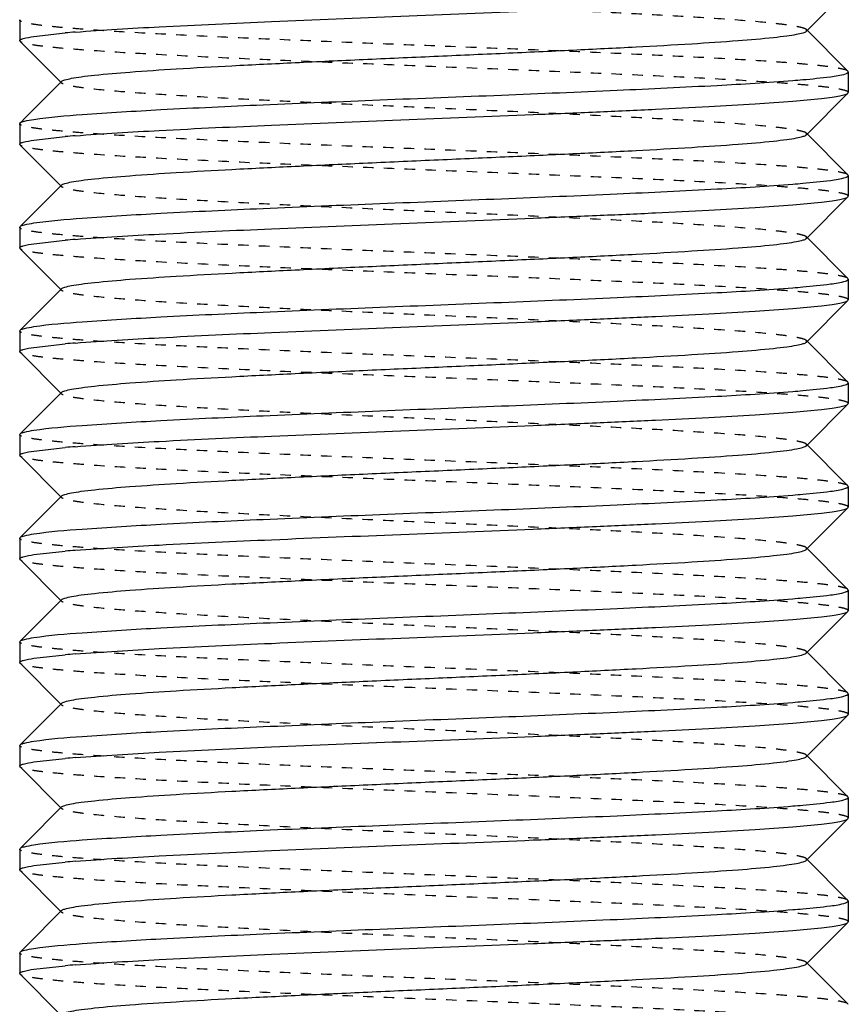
# Model space of a CAD drawing. Header units: millimetres. Extents: x -24622 to 2009, y -1603 to 2074.
# Tile 46 of 256: x -1982 to -1974, y 1099 to 1109. Entities that reach past the tile are written whole.
import ezdxf

# ---------------------------------------------------------------- set-up
doc = ezdxf.new("R2010")
doc.units = ezdxf.units.MM
doc.linetypes.add('HIDDEN', pattern=[0.2, 0.1, -0.1])
doc.layers.add('02___PRT_ALL_AXES', color=7, linetype='Continuous')
doc.layers.add('DEFAULT_2', color=8, linetype='HIDDEN')

msp = doc.modelspace()

# ---------------------------------------------------------------- linework, layer by layer
at = {"color": 7, "linetype": 'Continuous'}
for p, q in [((-1974.4256, 1108.7023), (-1974.0253, 1109.103)), ((-1982.0221, 1108.8093), (-1982.0189, 1108.8156)), ((-1982.0221, 1108.8093), (-1982.0221, 1108.6093)), ((-1981.8858, 1108.651), (-1981.5821, 1108.6846)), ((-1974.0253, 1108.3156), (-1974.4256, 1108.7163)), ((-1982.0189, 1108.603), (-1981.6186, 1108.2023)), ((-1974.0221, 1108.3093), (-1974.0221, 1108.1093)), ((-1981.6186, 1108.2163), (-1981.9607, 1107.8739)), ((-1974.4256, 1107.7023), (-1974.0253, 1108.103)), ((-1974.0253, 1108.103), (-1974.0221, 1108.1093)), ((-1982.0221, 1107.8093), (-1982.0189, 1107.8156)), ((-1982.0221, 1107.8093), (-1982.0221, 1107.6093)), ((-1974.0253, 1107.3156), (-1974.4256, 1107.7163)), ((-1981.8858, 1107.651), (-1981.5821, 1107.6846)), ((-1982.0189, 1107.603), (-1981.6186, 1107.2023)), ((-1974.0221, 1107.3093), (-1974.0221, 1107.1093)), ((-1981.6186, 1107.2163), (-1981.9607, 1106.8739)), ((-1974.4256, 1106.7023), (-1974.0253, 1107.103)), ((-1974.0253, 1107.103), (-1974.0221, 1107.1093)), ((-1982.0221, 1106.8093), (-1982.0189, 1106.8156)), ((-1982.0221, 1106.8093), (-1982.0221, 1106.6093)), ((-1981.8858, 1106.651), (-1981.5821, 1106.6846)), ((-1974.0253, 1106.3156), (-1974.4256, 1106.7163)), ((-1982.0189, 1106.603), (-1981.6186, 1106.2023)), ((-1974.0221, 1106.3093), (-1974.0221, 1106.1093)), ((-1981.6186, 1106.2163), (-1981.9607, 1105.8739)), ((-1974.4256, 1105.7023), (-1974.0253, 1106.103)), ((-1974.0253, 1106.103), (-1974.0221, 1106.1093)), ((-1982.0221, 1105.8093), (-1982.0189, 1105.8156)), ((-1982.0221, 1105.8093), (-1982.0221, 1105.6093)), ((-1974.0253, 1105.3156), (-1974.4256, 1105.7163)), ((-1981.8858, 1105.651), (-1981.5821, 1105.6846)), ((-1982.0189, 1105.603), (-1981.6186, 1105.2023)), ((-1974.0221, 1105.3093), (-1974.0221, 1105.1093)), ((-1981.6186, 1105.2163), (-1981.9607, 1104.8739)), ((-1974.4256, 1104.7023), (-1974.0253, 1105.103)), ((-1974.0253, 1105.103), (-1974.0221, 1105.1093)), ((-1982.0221, 1104.8093), (-1982.0189, 1104.8156)), ((-1982.0221, 1104.8093), (-1982.0221, 1104.6093)), ((-1981.8858, 1104.651), (-1981.5821, 1104.6846)), ((-1974.0253, 1104.3156), (-1974.4256, 1104.7163)), ((-1982.0189, 1104.603), (-1981.6186, 1104.2023)), ((-1974.0221, 1104.3093), (-1974.0221, 1104.1093)), ((-1981.6186, 1104.2163), (-1981.9607, 1103.8739)), ((-1974.4256, 1103.7023), (-1974.0253, 1104.103)), ((-1974.0253, 1104.103), (-1974.0221, 1104.1093)), ((-1982.0221, 1103.8093), (-1982.0189, 1103.8156)), ((-1982.0221, 1103.8093), (-1982.0221, 1103.6093)), ((-1974.0253, 1103.3156), (-1974.4256, 1103.7163)), ((-1981.8858, 1103.651), (-1981.5821, 1103.6846)), ((-1982.0189, 1103.603), (-1981.6186, 1103.2023)), ((-1974.0221, 1103.3093), (-1974.0221, 1103.1093)), ((-1981.6186, 1103.2163), (-1981.9607, 1102.8739)), ((-1974.4256, 1102.7023), (-1974.0253, 1103.103)), ((-1974.0253, 1103.103), (-1974.0221, 1103.1093)), ((-1982.0221, 1102.8093), (-1982.0189, 1102.8156)), ((-1982.0221, 1102.8093), (-1982.0221, 1102.6093)), ((-1981.8858, 1102.651), (-1981.5821, 1102.6846)), ((-1974.0253, 1102.3156), (-1974.4256, 1102.7163)), ((-1982.0189, 1102.603), (-1981.6186, 1102.2023)), ((-1974.0221, 1102.3093), (-1974.0221, 1102.1093)), ((-1981.6186, 1102.2163), (-1981.9607, 1101.8739)), ((-1974.4256, 1101.7023), (-1974.0253, 1102.103)), ((-1974.0253, 1102.103), (-1974.0221, 1102.1093)), ((-1982.0221, 1101.8093), (-1982.0189, 1101.8156)), ((-1982.0221, 1101.8093), (-1982.0221, 1101.6093)), ((-1974.0253, 1101.3156), (-1974.4256, 1101.7163)), ((-1981.8858, 1101.651), (-1981.5821, 1101.6846)), ((-1982.0189, 1101.603), (-1981.6186, 1101.2023)), ((-1974.0221, 1101.3093), (-1974.0221, 1101.1093)), ((-1981.6186, 1101.2163), (-1981.9607, 1100.8739)), ((-1974.4256, 1100.7023), (-1974.0253, 1101.103)), ((-1974.0253, 1101.103), (-1974.0221, 1101.1093)), ((-1982.0221, 1100.8093), (-1982.0189, 1100.8156)), ((-1982.0221, 1100.8093), (-1982.0221, 1100.6093)), ((-1981.8858, 1100.651), (-1981.5821, 1100.6846)), ((-1974.0253, 1100.3156), (-1974.4256, 1100.7163)), ((-1982.0189, 1100.603), (-1981.6186, 1100.2023)), ((-1974.0221, 1100.3093), (-1974.0221, 1100.1093)), ((-1981.6186, 1100.2163), (-1981.9607, 1099.8739)), ((-1974.4256, 1099.7023), (-1974.0253, 1100.103)), ((-1974.0253, 1100.103), (-1974.0221, 1100.1093)), ((-1982.0221, 1099.8093), (-1982.0189, 1099.8156)), ((-1982.0221, 1099.8093), (-1982.0221, 1099.6093)), ((-1981.8858, 1099.651), (-1981.5821, 1099.6846)), ((-1974.0253, 1099.3156), (-1974.4256, 1099.7163)), ((-1982.0189, 1099.603), (-1981.6186, 1099.2023))]:
    msp.add_line(p, q, dxfattribs=at)
for centre, start, end in [((-1980.4908, 1096.1521), 94.53817, 94.97626), ((-1975.5534, 1120.7664), 274.53817, 274.97626), ((-1980.4908, 1095.1521), 94.53817, 94.97626), ((-1975.5534, 1119.7664), 274.53817, 274.97626), ((-1980.4908, 1094.1521), 94.53817, 94.97626), ((-1975.5534, 1118.7664), 274.53817, 274.97626), ((-1980.4908, 1093.1521), 94.53817, 94.97626), ((-1975.5534, 1117.7664), 274.53817, 274.97626), ((-1980.4908, 1092.1521), 94.53817, 94.97626), ((-1975.5534, 1116.7664), 274.53817, 274.97626), ((-1980.4908, 1091.1521), 94.53817, 94.97626), ((-1975.5534, 1115.7664), 274.53817, 274.97626), ((-1980.4908, 1090.1521), 94.53817, 94.97626), ((-1975.5534, 1114.7664), 274.53817, 274.97626), ((-1980.4908, 1089.1521), 94.53817, 94.97626), ((-1975.5534, 1113.7664), 274.53817, 274.97626), ((-1980.4908, 1088.1521), 94.53817, 94.97626), ((-1975.5534, 1112.7664), 274.53817, 274.97626), ((-1980.4908, 1087.1521), 94.53817, 94.97626)]:
    msp.add_arc(centre, 12.5799, start, end, dxfattribs=at)
for points, start_tangent, end_tangent in [([(-1981.4862, 1108.6926), (-1980.6744, 1108.7439), (-1979.5896, 1108.7952), (-1978.3433, 1108.8465), (-1977.064, 1108.8978), (-1976.4534, 1108.9234), (-1975.8834, 1108.9491), (-1975.3688, 1108.9747), (-1974.9229, 1109.0004), (-1974.5573, 1109.026), (-1974.2816, 1109.0516), (-1974.1796, 1109.0645), (-1974.1027, 1109.0773), (-1974.0511, 1109.0901), (-1974.0253, 1109.103)], (0.99685, 0.079313), (0.709307, 0.7049)), ([(-1982.0221, 1108.6093), (-1982.0135, 1108.6197), (-1981.9878, 1108.6301), (-1981.8858, 1108.651)], (0, 1), (0.988371, 0.152064)), ([(-1981.6186, 1108.2163), (-1981.587, 1108.2315), (-1981.5231, 1108.2467), (-1981.4274, 1108.2619), (-1981.3005, 1108.2771), (-1980.959, 1108.3074), (-1980.5108, 1108.3378), (-1979.9723, 1108.3682), (-1979.3629, 1108.3985), (-1978.7049, 1108.4289), (-1978.0221, 1108.4593), (-1977.3393, 1108.4897), (-1976.6813, 1108.52), (-1976.0719, 1108.5504), (-1975.5334, 1108.5808), (-1975.0852, 1108.6111), (-1974.7436, 1108.6415), (-1974.6169, 1108.6567), (-1974.5211, 1108.6719), (-1974.4571, 1108.6871), (-1974.4257, 1108.7023)], (0.70836, 0.705852), (0.705527, 0.708683)), ([(-1974.4621, 1108.2339), (-1974.1948, 1108.2623), (-1974.0492, 1108.2908)], (0.996214, 0.086932), (0.946025, 0.324093)), ([(-1974.0452, 1108.2922), (-1974.0351, 1108.2965), (-1974.0221, 1108.3093)], (0.937552, 0.347846), (0, 1)), ([(-1981.8858, 1107.851), (-1981.4189, 1107.8978), (-1980.6595, 1107.9447), (-1979.6729, 1107.9916), (-1978.5442, 1108.0385), (-1977.3705, 1108.0853), (-1976.253, 1108.1322), (-1975.2877, 1108.1791), (-1974.558, 1108.226)], (0.988371, 0.152064), (0.99685, 0.079313)), ([(-1981.4862, 1107.6926), (-1980.6744, 1107.7439), (-1979.5896, 1107.7952), (-1978.3433, 1107.8465), (-1977.064, 1107.8978), (-1976.4534, 1107.9234), (-1975.8834, 1107.9491), (-1975.3688, 1107.9747), (-1974.9229, 1108.0004), (-1974.5573, 1108.026), (-1974.2816, 1108.0516), (-1974.1796, 1108.0645), (-1974.1027, 1108.0773), (-1974.0511, 1108.0901), (-1974.0253, 1108.103)], (0.99685, 0.079313), (0.709307, 0.7049)), ([(-1982.0189, 1107.8156), (-1981.9766, 1107.8333), (-1981.8858, 1107.851)], (0.709306, 0.704901), (0.988371, 0.152064)), ([(-1981.6186, 1107.2163), (-1981.587, 1107.2315), (-1981.5231, 1107.2467), (-1981.4274, 1107.2619), (-1981.3005, 1107.2771), (-1980.959, 1107.3074), (-1980.5108, 1107.3378), (-1979.9723, 1107.3682), (-1979.3629, 1107.3985), (-1978.7049, 1107.4289), (-1978.0221, 1107.4593), (-1977.3393, 1107.4897), (-1976.6813, 1107.52), (-1976.0719, 1107.5504), (-1975.5334, 1107.5808), (-1975.0852, 1107.6111), (-1974.7436, 1107.6415), (-1974.6169, 1107.6567), (-1974.5211, 1107.6719), (-1974.4571, 1107.6871), (-1974.4257, 1107.7023)], (0.70836, 0.705852), (0.705527, 0.708683)), ([(-1982.0221, 1107.6093), (-1982.0135, 1107.6197), (-1981.9878, 1107.6301), (-1981.8858, 1107.651)], (0, 1), (0.988371, 0.152064)), ([(-1981.8858, 1106.851), (-1981.4189, 1106.8978), (-1980.6595, 1106.9447), (-1979.6729, 1106.9916), (-1978.5442, 1107.0385), (-1977.3705, 1107.0853), (-1976.253, 1107.1322), (-1975.2877, 1107.1791), (-1974.558, 1107.226)], (0.988371, 0.152064), (0.99685, 0.079313)), ([(-1974.4621, 1107.2339), (-1974.1948, 1107.2623), (-1974.0492, 1107.2908)], (0.996214, 0.086932), (0.946025, 0.324093)), ([(-1974.0452, 1107.2922), (-1974.0351, 1107.2965), (-1974.0221, 1107.3093)], (0.937552, 0.347846), (0, 1)), ([(-1981.4862, 1106.6926), (-1980.6744, 1106.7439), (-1979.5896, 1106.7952), (-1978.3433, 1106.8465), (-1977.064, 1106.8978), (-1976.4534, 1106.9234), (-1975.8834, 1106.9491), (-1975.3688, 1106.9747), (-1974.9229, 1107.0004), (-1974.5573, 1107.026), (-1974.2816, 1107.0516), (-1974.1796, 1107.0645), (-1974.1027, 1107.0773), (-1974.0511, 1107.0901), (-1974.0253, 1107.103)], (0.99685, 0.079313), (0.709307, 0.7049)), ([(-1982.0189, 1106.8156), (-1981.9766, 1106.8333), (-1981.8858, 1106.851)], (0.709306, 0.704901), (0.988371, 0.152064)), ([(-1981.6186, 1106.2163), (-1981.587, 1106.2315), (-1981.523, 1106.2467), (-1981.4272, 1106.2619), (-1981.3004, 1106.2771), (-1980.9588, 1106.3074), (-1980.5106, 1106.3378), (-1979.972, 1106.3682), (-1979.3627, 1106.3986), (-1978.7047, 1106.4289), (-1978.0219, 1106.4593), (-1977.3391, 1106.4897), (-1976.6811, 1106.52), (-1976.0718, 1106.5504), (-1975.5333, 1106.5808), (-1975.0852, 1106.6111), (-1974.7436, 1106.6415), (-1974.6169, 1106.6567), (-1974.5211, 1106.6719), (-1974.4571, 1106.6871), (-1974.4257, 1106.7023)], (0.710043, 0.704159), (0.705527, 0.708683)), ([(-1982.0221, 1106.6093), (-1982.0135, 1106.6197), (-1981.9878, 1106.6301), (-1981.8858, 1106.651)], (0, 1), (0.988371, 0.152064)), ([(-1974.4621, 1106.2339), (-1974.1948, 1106.2623), (-1974.0492, 1106.2908)], (0.996214, 0.086932), (0.946025, 0.324093)), ([(-1974.0452, 1106.2922), (-1974.0351, 1106.2965), (-1974.0221, 1106.3093)], (0.937552, 0.347846), (0, 1)), ([(-1981.8858, 1105.851), (-1981.4189, 1105.8978), (-1980.6595, 1105.9447), (-1979.6729, 1105.9916), (-1978.5442, 1106.0385), (-1977.3705, 1106.0853), (-1976.253, 1106.1322), (-1975.2877, 1106.1791), (-1974.558, 1106.226)], (0.988371, 0.152064), (0.99685, 0.079313)), ([(-1981.4862, 1105.6926), (-1980.6744, 1105.7439), (-1979.5896, 1105.7952), (-1978.3433, 1105.8465), (-1977.064, 1105.8978), (-1976.4534, 1105.9234), (-1975.8834, 1105.9491), (-1975.3688, 1105.9747), (-1974.9229, 1106.0004), (-1974.5573, 1106.026), (-1974.2816, 1106.0516), (-1974.1796, 1106.0645), (-1974.1027, 1106.0773), (-1974.0511, 1106.0901), (-1974.0253, 1106.103)], (0.99685, 0.079313), (0.709307, 0.7049)), ([(-1982.0189, 1105.8156), (-1981.9766, 1105.8333), (-1981.8858, 1105.851)], (0.709306, 0.704901), (0.988371, 0.152064)), ([(-1982.0221, 1105.6093), (-1982.0135, 1105.6197), (-1981.9878, 1105.6301), (-1981.8858, 1105.651)], (0, 1), (0.988371, 0.152064)), ([(-1981.6186, 1105.2163), (-1981.587, 1105.2315), (-1981.5231, 1105.2467), (-1981.4274, 1105.2619), (-1981.3005, 1105.2771), (-1980.959, 1105.3074), (-1980.5108, 1105.3378), (-1979.9723, 1105.3682), (-1979.3629, 1105.3985), (-1978.7049, 1105.4289), (-1978.0221, 1105.4593), (-1977.3393, 1105.4897), (-1976.6813, 1105.52), (-1976.0719, 1105.5504), (-1975.5334, 1105.5808), (-1975.0852, 1105.6111), (-1974.7436, 1105.6415), (-1974.6169, 1105.6567), (-1974.5211, 1105.6719), (-1974.4571, 1105.6871), (-1974.4257, 1105.7023)], (0.70836, 0.705852), (0.705527, 0.708683)), ([(-1974.4621, 1105.2339), (-1974.1948, 1105.2623), (-1974.0492, 1105.2908)], (0.996214, 0.086932), (0.946025, 0.324093)), ([(-1974.0452, 1105.2922), (-1974.0351, 1105.2965), (-1974.0221, 1105.3093)], (0.937552, 0.347846), (0, 1)), ([(-1981.8858, 1104.851), (-1981.4189, 1104.8978), (-1980.6595, 1104.9447), (-1979.6729, 1104.9916), (-1978.5442, 1105.0385), (-1977.3705, 1105.0853), (-1976.253, 1105.1322), (-1975.2877, 1105.1791), (-1974.558, 1105.226)], (0.988371, 0.152064), (0.99685, 0.079313)), ([(-1981.4862, 1104.6926), (-1980.6744, 1104.7439), (-1979.5896, 1104.7952), (-1978.3433, 1104.8465), (-1977.064, 1104.8978), (-1976.4534, 1104.9234), (-1975.8834, 1104.9491), (-1975.3688, 1104.9747), (-1974.9229, 1105.0004), (-1974.5573, 1105.026), (-1974.2816, 1105.0516), (-1974.1796, 1105.0645), (-1974.1027, 1105.0773), (-1974.0511, 1105.0901), (-1974.0253, 1105.103)], (0.99685, 0.079313), (0.709307, 0.7049)), ([(-1982.0189, 1104.8156), (-1981.9766, 1104.8333), (-1981.8858, 1104.851)], (0.709306, 0.704901), (0.988371, 0.152064)), ([(-1981.6186, 1104.2163), (-1981.587, 1104.2315), (-1981.5231, 1104.2467), (-1981.4274, 1104.2619), (-1981.3005, 1104.2771), (-1980.959, 1104.3074), (-1980.5108, 1104.3378), (-1979.9723, 1104.3682), (-1979.3629, 1104.3985), (-1978.7049, 1104.4289), (-1978.0221, 1104.4593), (-1977.3393, 1104.4897), (-1976.6813, 1104.52), (-1976.0719, 1104.5504), (-1975.5334, 1104.5808), (-1975.0852, 1104.6111), (-1974.7436, 1104.6415), (-1974.6169, 1104.6567), (-1974.5211, 1104.6719), (-1974.4571, 1104.6871), (-1974.4257, 1104.7023)], (0.70836, 0.705852), (0.705527, 0.708683)), ([(-1982.0221, 1104.6093), (-1982.0135, 1104.6197), (-1981.9878, 1104.6301), (-1981.8858, 1104.651)], (0, 1), (0.988371, 0.152064)), ([(-1974.4621, 1104.2339), (-1974.1948, 1104.2623), (-1974.0492, 1104.2908)], (0.996214, 0.086932), (0.946025, 0.324093)), ([(-1974.0452, 1104.2922), (-1974.0351, 1104.2965), (-1974.0221, 1104.3093)], (0.937552, 0.347846), (0, 1)), ([(-1981.8858, 1103.851), (-1981.4189, 1103.8978), (-1980.6595, 1103.9447), (-1979.6729, 1103.9916), (-1978.5442, 1104.0385), (-1977.3705, 1104.0853), (-1976.253, 1104.1322), (-1975.2877, 1104.1791), (-1974.558, 1104.226)], (0.988371, 0.152064), (0.99685, 0.079313)), ([(-1981.4862, 1103.6926), (-1980.6744, 1103.7439), (-1979.5896, 1103.7952), (-1978.3433, 1103.8465), (-1977.064, 1103.8978), (-1976.4534, 1103.9234), (-1975.8834, 1103.9491), (-1975.3688, 1103.9747), (-1974.9229, 1104.0004), (-1974.5573, 1104.026), (-1974.2816, 1104.0516), (-1974.1796, 1104.0645), (-1974.1027, 1104.0773), (-1974.0511, 1104.0901), (-1974.0253, 1104.103)], (0.99685, 0.079313), (0.709307, 0.7049)), ([(-1982.0189, 1103.8156), (-1981.9766, 1103.8333), (-1981.8858, 1103.851)], (0.709306, 0.704901), (0.988371, 0.152064)), ([(-1982.0221, 1103.6093), (-1982.0135, 1103.6197), (-1981.9878, 1103.6301), (-1981.8858, 1103.651)], (0, 1), (0.988371, 0.152064)), ([(-1981.6186, 1103.2163), (-1981.587, 1103.2315), (-1981.5231, 1103.2467), (-1981.4274, 1103.2619), (-1981.3005, 1103.2771), (-1980.959, 1103.3074), (-1980.5108, 1103.3378), (-1979.9723, 1103.3682), (-1979.3629, 1103.3985), (-1978.7049, 1103.4289), (-1978.0221, 1103.4593), (-1977.3393, 1103.4897), (-1976.6813, 1103.52), (-1976.0719, 1103.5504), (-1975.5334, 1103.5808), (-1975.0852, 1103.6111), (-1974.7436, 1103.6415), (-1974.6169, 1103.6567), (-1974.5211, 1103.6719), (-1974.4571, 1103.6871), (-1974.4257, 1103.7023)], (0.70836, 0.705852), (0.705527, 0.708683)), ([(-1974.4621, 1103.2339), (-1974.1948, 1103.2623), (-1974.0492, 1103.2908)], (0.996214, 0.086932), (0.946025, 0.324093)), ([(-1974.0452, 1103.2922), (-1974.0351, 1103.2965), (-1974.0221, 1103.3093)], (0.937552, 0.347846), (0, 1)), ([(-1981.8858, 1102.851), (-1981.4189, 1102.8978), (-1980.6595, 1102.9447), (-1979.6729, 1102.9916), (-1978.5442, 1103.0385), (-1977.3705, 1103.0853), (-1976.253, 1103.1322), (-1975.2877, 1103.1791), (-1974.558, 1103.226)], (0.988371, 0.152064), (0.99685, 0.079313)), ([(-1981.4862, 1102.6926), (-1980.6744, 1102.7439), (-1979.5896, 1102.7952), (-1978.3433, 1102.8465), (-1977.064, 1102.8978), (-1976.4534, 1102.9234), (-1975.8834, 1102.9491), (-1975.3688, 1102.9747), (-1974.9229, 1103.0004), (-1974.5573, 1103.026), (-1974.2816, 1103.0516), (-1974.1796, 1103.0645), (-1974.1027, 1103.0773), (-1974.0511, 1103.0901), (-1974.0253, 1103.103)], (0.99685, 0.079313), (0.709307, 0.7049)), ([(-1982.0189, 1102.8156), (-1981.9766, 1102.8333), (-1981.8858, 1102.851)], (0.709306, 0.704901), (0.988371, 0.152064)), ([(-1981.6186, 1102.2163), (-1981.587, 1102.2315), (-1981.523, 1102.2467), (-1981.4272, 1102.2619), (-1981.3004, 1102.2771), (-1980.9588, 1102.3074), (-1980.5106, 1102.3378), (-1979.972, 1102.3682), (-1979.3627, 1102.3986), (-1978.7047, 1102.4289), (-1978.0219, 1102.4593), (-1977.3391, 1102.4897), (-1976.6811, 1102.52), (-1976.0718, 1102.5504), (-1975.5333, 1102.5808), (-1975.0852, 1102.6111), (-1974.7436, 1102.6415), (-1974.6169, 1102.6567), (-1974.5211, 1102.6719), (-1974.4571, 1102.6871), (-1974.4257, 1102.7023)], (0.710043, 0.704159), (0.705527, 0.708683)), ([(-1982.0221, 1102.6093), (-1982.0135, 1102.6197), (-1981.9878, 1102.6301), (-1981.8858, 1102.651)], (0, 1), (0.988371, 0.152064)), ([(-1974.4621, 1102.2339), (-1974.1948, 1102.2623), (-1974.0492, 1102.2908)], (0.996214, 0.086932), (0.946025, 0.324093)), ([(-1974.0452, 1102.2922), (-1974.0351, 1102.2965), (-1974.0221, 1102.3093)], (0.937552, 0.347846), (0, 1)), ([(-1981.8858, 1101.851), (-1981.4189, 1101.8978), (-1980.6595, 1101.9447), (-1979.6729, 1101.9916), (-1978.5442, 1102.0385), (-1977.3705, 1102.0853), (-1976.253, 1102.1322), (-1975.2877, 1102.1791), (-1974.558, 1102.226)], (0.988371, 0.152064), (0.99685, 0.079313)), ([(-1981.4862, 1101.6926), (-1980.6744, 1101.7439), (-1979.5896, 1101.7952), (-1978.3433, 1101.8465), (-1977.064, 1101.8978), (-1976.4534, 1101.9234), (-1975.8834, 1101.9491), (-1975.3688, 1101.9747), (-1974.9229, 1102.0004), (-1974.5573, 1102.026), (-1974.2816, 1102.0516), (-1974.1796, 1102.0645), (-1974.1027, 1102.0773), (-1974.0511, 1102.0901), (-1974.0253, 1102.103)], (0.99685, 0.079313), (0.709307, 0.7049)), ([(-1982.0189, 1101.8156), (-1981.9766, 1101.8333), (-1981.8858, 1101.851)], (0.709306, 0.704901), (0.988371, 0.152064)), ([(-1982.0221, 1101.6093), (-1982.0135, 1101.6197), (-1981.9878, 1101.6301), (-1981.8858, 1101.651)], (0, 1), (0.988371, 0.152064)), ([(-1981.6186, 1101.2163), (-1981.587, 1101.2315), (-1981.5231, 1101.2467), (-1981.4274, 1101.2619), (-1981.3005, 1101.2771), (-1980.959, 1101.3074), (-1980.5108, 1101.3378), (-1979.9723, 1101.3682), (-1979.3629, 1101.3985), (-1978.7049, 1101.4289), (-1978.0221, 1101.4593), (-1977.3393, 1101.4897), (-1976.6813, 1101.52), (-1976.0719, 1101.5504), (-1975.5334, 1101.5808), (-1975.0852, 1101.6111), (-1974.7436, 1101.6415), (-1974.6169, 1101.6567), (-1974.5211, 1101.6719), (-1974.4571, 1101.6871), (-1974.4257, 1101.7023)], (0.70836, 0.705852), (0.705527, 0.708683)), ([(-1974.4621, 1101.2339), (-1974.1948, 1101.2623), (-1974.0492, 1101.2908)], (0.996214, 0.086932), (0.946025, 0.324093)), ([(-1974.0452, 1101.2922), (-1974.0351, 1101.2965), (-1974.0221, 1101.3093)], (0.937552, 0.347846), (0, 1)), ([(-1981.8858, 1100.851), (-1981.4189, 1100.8978), (-1980.6595, 1100.9447), (-1979.6729, 1100.9916), (-1978.5442, 1101.0385), (-1977.3705, 1101.0853), (-1976.253, 1101.1322), (-1975.2877, 1101.1791), (-1974.558, 1101.226)], (0.988371, 0.152064), (0.99685, 0.079313)), ([(-1981.4862, 1100.6926), (-1980.6744, 1100.7439), (-1979.5896, 1100.7952), (-1978.3433, 1100.8465), (-1977.064, 1100.8978), (-1976.4534, 1100.9234), (-1975.8834, 1100.9491), (-1975.3688, 1100.9747), (-1974.9229, 1101.0004), (-1974.5573, 1101.026), (-1974.2816, 1101.0516), (-1974.1796, 1101.0645), (-1974.1027, 1101.0773), (-1974.0511, 1101.0901), (-1974.0253, 1101.103)], (0.99685, 0.079313), (0.709307, 0.7049)), ([(-1982.0189, 1100.8156), (-1981.9766, 1100.8333), (-1981.8858, 1100.851)], (0.709306, 0.704901), (0.988371, 0.152064)), ([(-1981.6186, 1100.2163), (-1981.587, 1100.2315), (-1981.5231, 1100.2467), (-1981.4274, 1100.2619), (-1981.3005, 1100.2771), (-1980.959, 1100.3074), (-1980.5108, 1100.3378), (-1979.9723, 1100.3682), (-1979.3629, 1100.3985), (-1978.7049, 1100.4289), (-1978.0221, 1100.4593), (-1977.3393, 1100.4897), (-1976.6813, 1100.52), (-1976.0719, 1100.5504), (-1975.5334, 1100.5808), (-1975.0852, 1100.6111), (-1974.7436, 1100.6415), (-1974.6169, 1100.6567), (-1974.5211, 1100.6719), (-1974.4571, 1100.6871), (-1974.4257, 1100.7023)], (0.70836, 0.705852), (0.705527, 0.708683)), ([(-1982.0221, 1100.6093), (-1982.0135, 1100.6197), (-1981.9878, 1100.6301), (-1981.8858, 1100.651)], (0, 1), (0.988371, 0.152064)), ([(-1974.4621, 1100.2339), (-1974.1948, 1100.2623), (-1974.0492, 1100.2908)], (0.996214, 0.086932), (0.946025, 0.324093)), ([(-1974.0452, 1100.2922), (-1974.0351, 1100.2965), (-1974.0221, 1100.3093)], (0.937552, 0.347846), (0, 1)), ([(-1981.8858, 1099.851), (-1981.4189, 1099.8978), (-1980.6595, 1099.9447), (-1979.6729, 1099.9916), (-1978.5442, 1100.0385), (-1977.3705, 1100.0853), (-1976.253, 1100.1322), (-1975.2877, 1100.1791), (-1974.558, 1100.226)], (0.988371, 0.152064), (0.99685, 0.079313)), ([(-1981.4862, 1099.6926), (-1980.6744, 1099.7439), (-1979.5896, 1099.7952), (-1978.3433, 1099.8465), (-1977.064, 1099.8978), (-1976.4534, 1099.9234), (-1975.8834, 1099.9491), (-1975.3688, 1099.9747), (-1974.9229, 1100.0004), (-1974.5573, 1100.026), (-1974.2816, 1100.0516), (-1974.1796, 1100.0645), (-1974.1027, 1100.0773), (-1974.0511, 1100.0901), (-1974.0253, 1100.103)], (0.99685, 0.079313), (0.709307, 0.7049)), ([(-1982.0189, 1099.8156), (-1981.9766, 1099.8333), (-1981.8858, 1099.851)], (0.709306, 0.704901), (0.988371, 0.152064)), ([(-1982.0221, 1099.6093), (-1982.0135, 1099.6197), (-1981.9878, 1099.6301), (-1981.8858, 1099.651)], (0, 1), (0.988371, 0.152064)), ([(-1981.6186, 1099.2163), (-1981.587, 1099.2315), (-1981.5231, 1099.2467), (-1981.4274, 1099.2619), (-1981.3005, 1099.2771), (-1980.959, 1099.3074), (-1980.5108, 1099.3378), (-1979.9723, 1099.3682), (-1979.3629, 1099.3985), (-1978.7049, 1099.4289), (-1978.0221, 1099.4593), (-1977.3393, 1099.4897), (-1976.6813, 1099.52), (-1976.0719, 1099.5504), (-1975.5334, 1099.5808), (-1975.0852, 1099.6111), (-1974.7436, 1099.6415), (-1974.6169, 1099.6567), (-1974.5211, 1099.6719), (-1974.4571, 1099.6871), (-1974.4257, 1099.7023)], (0.70836, 0.705852), (0.705527, 0.708683))]:
    msp.add_spline(points, degree=3, dxfattribs=dict(at, start_tangent=start_tangent, end_tangent=end_tangent))
at = {"layer": '02___PRT_ALL_AXES', "color": 7, "linetype": 'Continuous'}
for p, q in [((-1982.0221, 1108.8093), (-1982.0221, 1108.6093)), ((-1974.0221, 1108.3093), (-1974.0221, 1108.1093)), ((-1982.0221, 1107.8093), (-1982.0221, 1107.6093)), ((-1974.0221, 1107.3093), (-1974.0221, 1107.1093)), ((-1982.0221, 1106.8093), (-1982.0221, 1106.6093)), ((-1974.0221, 1106.3093), (-1974.0221, 1106.1093)), ((-1982.0221, 1105.8093), (-1982.0221, 1105.6093)), ((-1974.0221, 1105.3093), (-1974.0221, 1105.1093)), ((-1982.0221, 1104.8093), (-1982.0221, 1104.6093)), ((-1974.0221, 1104.3093), (-1974.0221, 1104.1093)), ((-1982.0221, 1103.8093), (-1982.0221, 1103.6093)), ((-1974.0221, 1103.3093), (-1974.0221, 1103.1093)), ((-1982.0221, 1102.8093), (-1982.0221, 1102.6093)), ((-1974.0221, 1102.3093), (-1974.0221, 1102.1093)), ((-1982.0221, 1101.8093), (-1982.0221, 1101.6093)), ((-1974.0221, 1101.3093), (-1974.0221, 1101.1093)), ((-1982.0221, 1100.8093), (-1982.0221, 1100.6093)), ((-1974.0221, 1100.3093), (-1974.0221, 1100.1093)), ((-1982.0221, 1099.8093), (-1982.0221, 1099.6093))]:
    msp.add_line(p, q, dxfattribs=at)
at = {"layer": 'DEFAULT_2', "color": 8, "linetype": 'HIDDEN'}
for p, q in [((-1974.4256, 1108.7023), (-1974.4256, 1108.7163)), ((-1982.0189, 1108.603), (-1982.0221, 1108.6093)), ((-1974.0221, 1108.3093), (-1974.0253, 1108.3156)), ((-1981.9607, 1107.8739), (-1982.0189, 1107.8156)), ((-1974.4256, 1107.7023), (-1974.4256, 1107.7163)), ((-1982.0189, 1107.603), (-1982.0221, 1107.6093)), ((-1974.0221, 1107.3093), (-1974.0253, 1107.3156)), ((-1981.9607, 1106.8739), (-1982.0189, 1106.8156)), ((-1974.4256, 1106.7023), (-1974.4256, 1106.7163)), ((-1982.0189, 1106.603), (-1982.0221, 1106.6093)), ((-1974.0221, 1106.3093), (-1974.0253, 1106.3156)), ((-1981.6221, 1106.2093), (-1981.6186, 1106.2163)), ((-1981.6186, 1106.2023), (-1981.6221, 1106.2093)), ((-1981.9607, 1105.8739), (-1982.0189, 1105.8156)), ((-1974.4256, 1105.7023), (-1974.4256, 1105.7163)), ((-1982.0189, 1105.603), (-1982.0221, 1105.6093)), ((-1974.0221, 1105.3093), (-1974.0253, 1105.3156)), ((-1981.9607, 1104.8739), (-1982.0189, 1104.8156)), ((-1974.4256, 1104.7023), (-1974.4256, 1104.7163)), ((-1982.0189, 1104.603), (-1982.0221, 1104.6093)), ((-1974.0221, 1104.3093), (-1974.0253, 1104.3156)), ((-1981.9607, 1103.8739), (-1982.0189, 1103.8156)), ((-1974.4256, 1103.7023), (-1974.4256, 1103.7163)), ((-1982.0189, 1103.603), (-1982.0221, 1103.6093)), ((-1974.0221, 1103.3093), (-1974.0253, 1103.3156)), ((-1981.9607, 1102.8739), (-1982.0189, 1102.8156)), ((-1974.4256, 1102.7023), (-1974.4256, 1102.7163)), ((-1982.0189, 1102.603), (-1982.0221, 1102.6093)), ((-1974.0221, 1102.3093), (-1974.0253, 1102.3156)), ((-1981.6221, 1102.2093), (-1981.6186, 1102.2163)), ((-1981.6186, 1102.2023), (-1981.6221, 1102.2093)), ((-1981.9607, 1101.8739), (-1982.0189, 1101.8156)), ((-1974.4256, 1101.7023), (-1974.4256, 1101.7163)), ((-1982.0189, 1101.603), (-1982.0221, 1101.6093)), ((-1974.0221, 1101.3093), (-1974.0253, 1101.3156)), ((-1981.9607, 1100.8739), (-1982.0189, 1100.8156)), ((-1974.4256, 1100.7023), (-1974.4256, 1100.7163)), ((-1982.0189, 1100.603), (-1982.0221, 1100.6093)), ((-1974.0221, 1100.3093), (-1974.0253, 1100.3156)), ((-1981.9607, 1099.8739), (-1982.0189, 1099.8156)), ((-1974.4256, 1099.7023), (-1974.4256, 1099.7163)), ((-1982.0189, 1099.603), (-1982.0221, 1099.6093)), ((-1974.0221, 1099.3093), (-1974.0253, 1099.3156))]:
    msp.add_line(p, q, dxfattribs=at)
for points, start_tangent, end_tangent in [([(-1974.4257, 1108.7163), (-1974.4571, 1108.7315), (-1974.5211, 1108.7467), (-1974.6169, 1108.7619), (-1974.7436, 1108.7771), (-1975.0852, 1108.8074), (-1975.5334, 1108.8378), (-1976.0719, 1108.8682), (-1976.6813, 1108.8985), (-1977.3393, 1108.9289), (-1978.0221, 1108.9593), (-1978.7049, 1108.9897), (-1979.3629, 1109.02), (-1979.9723, 1109.0504), (-1980.5108, 1109.0808), (-1980.959, 1109.1111), (-1981.3005, 1109.1415), (-1981.4274, 1109.1567), (-1981.5231, 1109.1719), (-1981.587, 1109.1871), (-1981.6186, 1109.2023)], (-0.705524, 0.708686), (-0.708363, 0.705849)), ([(-1974.0253, 1108.3156), (-1974.0595, 1108.331), (-1974.1309, 1108.3465), (-1974.2388, 1108.3619), (-1974.3822, 1108.3773), (-1974.5598, 1108.3928), (-1974.77, 1108.4082), (-1975.2795, 1108.439), (-1975.8918, 1108.4699), (-1976.5839, 1108.5007), (-1977.3299, 1108.5316), (-1978.1018, 1108.5625), (-1978.8707, 1108.5933), (-1979.6079, 1108.6242), (-1980.2856, 1108.655), (-1980.8786, 1108.6859), (-1981.3645, 1108.7167), (-1981.5615, 1108.7321), (-1981.7252, 1108.7476), (-1981.8542, 1108.763), (-1981.9472, 1108.7784), (-1982.0033, 1108.7939), (-1982.0221, 1108.8093)], (-0.709306, 0.704901), (0, 1)), ([(-1974.0221, 1108.1093), (-1974.0409, 1108.1247), (-1974.0971, 1108.1401), (-1974.19, 1108.1556), (-1974.3191, 1108.171), (-1974.4828, 1108.1864), (-1974.6797, 1108.2018), (-1975.1656, 1108.2327), (-1975.7586, 1108.2636), (-1976.4363, 1108.2944), (-1977.1735, 1108.3253), (-1977.9424, 1108.3561), (-1978.7143, 1108.387), (-1979.4603, 1108.4178), (-1980.1524, 1108.4487), (-1980.7647, 1108.4795), (-1981.2743, 1108.5104), (-1981.4844, 1108.5258), (-1981.662, 1108.5412), (-1981.8054, 1108.5567), (-1981.9134, 1108.5721), (-1981.9847, 1108.5875), (-1982.0189, 1108.603)], (0, 1), (-0.709307, 0.7049)), ([(-1981.6186, 1108.2023), (-1981.6221, 1108.2093), (-1981.6186, 1108.2163)], (-0.708363, 0.705849), (0.70836, 0.705852)), ([(-1974.4257, 1107.7163), (-1974.4571, 1107.7315), (-1974.5211, 1107.7467), (-1974.6169, 1107.7619), (-1974.7436, 1107.7771), (-1975.0852, 1107.8074), (-1975.5334, 1107.8378), (-1976.0719, 1107.8682), (-1976.6813, 1107.8985), (-1977.3393, 1107.9289), (-1978.0221, 1107.9593), (-1978.7049, 1107.9897), (-1979.3629, 1108.02), (-1979.9723, 1108.0504), (-1980.5108, 1108.0808), (-1980.959, 1108.1111), (-1981.3005, 1108.1415), (-1981.4274, 1108.1567), (-1981.5231, 1108.1719), (-1981.587, 1108.1871), (-1981.6186, 1108.2023)], (-0.705524, 0.708686), (-0.708363, 0.705849)), ([(-1974.0253, 1107.3156), (-1974.0595, 1107.331), (-1974.1309, 1107.3465), (-1974.2388, 1107.3619), (-1974.3822, 1107.3773), (-1974.5598, 1107.3928), (-1974.77, 1107.4082), (-1975.2795, 1107.439), (-1975.8918, 1107.4699), (-1976.5839, 1107.5007), (-1977.3299, 1107.5316), (-1978.1018, 1107.5625), (-1978.8707, 1107.5933), (-1979.6079, 1107.6242), (-1980.2856, 1107.655), (-1980.8786, 1107.6859), (-1981.3645, 1107.7167), (-1981.5615, 1107.7321), (-1981.7252, 1107.7476), (-1981.8542, 1107.763), (-1981.9472, 1107.7784), (-1982.0033, 1107.7939), (-1982.0221, 1107.8093)], (-0.709306, 0.704901), (0, 1)), ([(-1974.0221, 1107.1093), (-1974.0409, 1107.1247), (-1974.0971, 1107.1401), (-1974.19, 1107.1556), (-1974.3191, 1107.171), (-1974.4828, 1107.1864), (-1974.6797, 1107.2018), (-1975.1656, 1107.2327), (-1975.7586, 1107.2636), (-1976.4363, 1107.2944), (-1977.1735, 1107.3253), (-1977.9424, 1107.3561), (-1978.7143, 1107.387), (-1979.4603, 1107.4178), (-1980.1524, 1107.4487), (-1980.7647, 1107.4795), (-1981.2743, 1107.5104), (-1981.4844, 1107.5258), (-1981.662, 1107.5412), (-1981.8054, 1107.5567), (-1981.9134, 1107.5721), (-1981.9847, 1107.5875), (-1982.0189, 1107.603)], (0, 1), (-0.709307, 0.7049)), ([(-1981.6186, 1107.2023), (-1981.6221, 1107.2093), (-1981.6186, 1107.2163)], (-0.708363, 0.705849), (0.70836, 0.705852)), ([(-1974.4257, 1106.7163), (-1974.4571, 1106.7315), (-1974.5211, 1106.7467), (-1974.6169, 1106.7619), (-1974.7436, 1106.7771), (-1975.0852, 1106.8074), (-1975.5334, 1106.8378), (-1976.0719, 1106.8682), (-1976.6813, 1106.8985), (-1977.3393, 1106.9289), (-1978.0221, 1106.9593), (-1978.7049, 1106.9897), (-1979.3629, 1107.02), (-1979.9723, 1107.0504), (-1980.5108, 1107.0808), (-1980.959, 1107.1111), (-1981.3005, 1107.1415), (-1981.4274, 1107.1567), (-1981.5231, 1107.1719), (-1981.587, 1107.1871), (-1981.6186, 1107.2023)], (-0.705524, 0.708686), (-0.708363, 0.705849)), ([(-1974.0253, 1106.3156), (-1974.0595, 1106.331), (-1974.1309, 1106.3465), (-1974.2388, 1106.3619), (-1974.3822, 1106.3773), (-1974.5598, 1106.3928), (-1974.77, 1106.4082), (-1975.2795, 1106.439), (-1975.8918, 1106.4699), (-1976.5839, 1106.5007), (-1977.3299, 1106.5316), (-1978.1018, 1106.5625), (-1978.8707, 1106.5933), (-1979.6079, 1106.6242), (-1980.2856, 1106.655), (-1980.8786, 1106.6859), (-1981.3645, 1106.7167), (-1981.5615, 1106.7321), (-1981.7252, 1106.7476), (-1981.8542, 1106.763), (-1981.9472, 1106.7784), (-1982.0033, 1106.7939), (-1982.0221, 1106.8093)], (-0.709306, 0.704901), (0, 1)), ([(-1974.0221, 1106.1093), (-1974.0409, 1106.1247), (-1974.0971, 1106.1401), (-1974.19, 1106.1556), (-1974.3191, 1106.171), (-1974.4828, 1106.1864), (-1974.6797, 1106.2018), (-1975.1656, 1106.2327), (-1975.7586, 1106.2636), (-1976.4363, 1106.2944), (-1977.1735, 1106.3253), (-1977.9424, 1106.3561), (-1978.7143, 1106.387), (-1979.4603, 1106.4178), (-1980.1524, 1106.4487), (-1980.7647, 1106.4795), (-1981.2743, 1106.5104), (-1981.4844, 1106.5258), (-1981.662, 1106.5412), (-1981.8054, 1106.5567), (-1981.9134, 1106.5721), (-1981.9847, 1106.5875), (-1982.0189, 1106.603)], (0, 1), (-0.709307, 0.7049)), ([(-1974.4257, 1105.7163), (-1974.4571, 1105.7315), (-1974.5211, 1105.7467), (-1974.6169, 1105.7619), (-1974.7436, 1105.7771), (-1975.0852, 1105.8074), (-1975.5333, 1105.8378), (-1976.0718, 1105.8682), (-1976.6811, 1105.8985), (-1977.3391, 1105.9289), (-1978.0219, 1105.9593), (-1978.7047, 1105.9896), (-1979.3627, 1106.02), (-1979.972, 1106.0504), (-1980.5106, 1106.0808), (-1980.9588, 1106.1111), (-1981.3004, 1106.1415), (-1981.4272, 1106.1567), (-1981.523, 1106.1719), (-1981.587, 1106.1871), (-1981.6186, 1106.2023)], (-0.705524, 0.708686), (-0.710046, 0.704156)), ([(-1974.0253, 1105.3156), (-1974.0595, 1105.331), (-1974.1309, 1105.3465), (-1974.2388, 1105.3619), (-1974.3822, 1105.3773), (-1974.5598, 1105.3928), (-1974.77, 1105.4082), (-1975.2795, 1105.439), (-1975.8918, 1105.4699), (-1976.5839, 1105.5007), (-1977.3299, 1105.5316), (-1978.1018, 1105.5625), (-1978.8707, 1105.5933), (-1979.6079, 1105.6242), (-1980.2856, 1105.655), (-1980.8786, 1105.6859), (-1981.3645, 1105.7167), (-1981.5615, 1105.7321), (-1981.7252, 1105.7476), (-1981.8542, 1105.763), (-1981.9472, 1105.7784), (-1982.0033, 1105.7939), (-1982.0221, 1105.8093)], (-0.709306, 0.704901), (0, 1)), ([(-1974.0221, 1105.1093), (-1974.0409, 1105.1247), (-1974.0971, 1105.1401), (-1974.19, 1105.1556), (-1974.3191, 1105.171), (-1974.4828, 1105.1864), (-1974.6797, 1105.2018), (-1975.1656, 1105.2327), (-1975.7586, 1105.2636), (-1976.4363, 1105.2944), (-1977.1735, 1105.3253), (-1977.9424, 1105.3561), (-1978.7143, 1105.387), (-1979.4603, 1105.4178), (-1980.1524, 1105.4487), (-1980.7647, 1105.4795), (-1981.2743, 1105.5104), (-1981.4844, 1105.5258), (-1981.662, 1105.5412), (-1981.8054, 1105.5567), (-1981.9134, 1105.5721), (-1981.9847, 1105.5875), (-1982.0189, 1105.603)], (0, 1), (-0.709307, 0.7049)), ([(-1981.6186, 1105.2023), (-1981.6221, 1105.2093), (-1981.6186, 1105.2163)], (-0.708363, 0.705849), (0.70836, 0.705852)), ([(-1974.4257, 1104.7163), (-1974.4571, 1104.7315), (-1974.5211, 1104.7467), (-1974.6169, 1104.7619), (-1974.7436, 1104.7771), (-1975.0852, 1104.8074), (-1975.5334, 1104.8378), (-1976.0719, 1104.8682), (-1976.6813, 1104.8985), (-1977.3393, 1104.9289), (-1978.0221, 1104.9593), (-1978.7049, 1104.9897), (-1979.3629, 1105.02), (-1979.9723, 1105.0504), (-1980.5108, 1105.0808), (-1980.959, 1105.1111), (-1981.3005, 1105.1415), (-1981.4274, 1105.1567), (-1981.5231, 1105.1719), (-1981.587, 1105.1871), (-1981.6186, 1105.2023)], (-0.705524, 0.708686), (-0.708363, 0.705849)), ([(-1974.0253, 1104.3156), (-1974.0595, 1104.331), (-1974.1309, 1104.3465), (-1974.2388, 1104.3619), (-1974.3822, 1104.3773), (-1974.5598, 1104.3928), (-1974.77, 1104.4082), (-1975.2795, 1104.439), (-1975.8918, 1104.4699), (-1976.5839, 1104.5007), (-1977.3299, 1104.5316), (-1978.1018, 1104.5625), (-1978.8707, 1104.5933), (-1979.6079, 1104.6242), (-1980.2856, 1104.655), (-1980.8786, 1104.6859), (-1981.3645, 1104.7167), (-1981.5615, 1104.7321), (-1981.7252, 1104.7476), (-1981.8542, 1104.763), (-1981.9472, 1104.7784), (-1982.0033, 1104.7939), (-1982.0221, 1104.8093)], (-0.709306, 0.704901), (0, 1)), ([(-1974.0221, 1104.1093), (-1974.0409, 1104.1247), (-1974.0971, 1104.1401), (-1974.19, 1104.1556), (-1974.3191, 1104.171), (-1974.4828, 1104.1864), (-1974.6797, 1104.2018), (-1975.1656, 1104.2327), (-1975.7586, 1104.2636), (-1976.4363, 1104.2944), (-1977.1735, 1104.3253), (-1977.9424, 1104.3561), (-1978.7143, 1104.387), (-1979.4603, 1104.4178), (-1980.1524, 1104.4487), (-1980.7647, 1104.4795), (-1981.2743, 1104.5104), (-1981.4844, 1104.5258), (-1981.662, 1104.5412), (-1981.8054, 1104.5567), (-1981.9134, 1104.5721), (-1981.9847, 1104.5875), (-1982.0189, 1104.603)], (0, 1), (-0.709307, 0.7049)), ([(-1981.6186, 1104.2023), (-1981.6221, 1104.2093), (-1981.6186, 1104.2163)], (-0.708363, 0.705849), (0.70836, 0.705852)), ([(-1974.4257, 1103.7163), (-1974.4571, 1103.7315), (-1974.5211, 1103.7467), (-1974.6169, 1103.7619), (-1974.7436, 1103.7771), (-1975.0852, 1103.8074), (-1975.5334, 1103.8378), (-1976.0719, 1103.8682), (-1976.6813, 1103.8985), (-1977.3393, 1103.9289), (-1978.0221, 1103.9593), (-1978.7049, 1103.9897), (-1979.3629, 1104.02), (-1979.9723, 1104.0504), (-1980.5108, 1104.0808), (-1980.959, 1104.1111), (-1981.3005, 1104.1415), (-1981.4274, 1104.1567), (-1981.5231, 1104.1719), (-1981.587, 1104.1871), (-1981.6186, 1104.2023)], (-0.705524, 0.708686), (-0.708363, 0.705849)), ([(-1974.0253, 1103.3156), (-1974.0595, 1103.331), (-1974.1309, 1103.3465), (-1974.2388, 1103.3619), (-1974.3822, 1103.3773), (-1974.5598, 1103.3928), (-1974.77, 1103.4082), (-1975.2795, 1103.439), (-1975.8918, 1103.4699), (-1976.5839, 1103.5007), (-1977.3299, 1103.5316), (-1978.1018, 1103.5625), (-1978.8707, 1103.5933), (-1979.6079, 1103.6242), (-1980.2856, 1103.655), (-1980.8786, 1103.6859), (-1981.3645, 1103.7167), (-1981.5615, 1103.7321), (-1981.7252, 1103.7476), (-1981.8542, 1103.763), (-1981.9472, 1103.7784), (-1982.0033, 1103.7939), (-1982.0221, 1103.8093)], (-0.709306, 0.704901), (0, 1)), ([(-1974.0221, 1103.1093), (-1974.0409, 1103.1247), (-1974.0971, 1103.1401), (-1974.19, 1103.1556), (-1974.3191, 1103.171), (-1974.4828, 1103.1864), (-1974.6797, 1103.2018), (-1975.1656, 1103.2327), (-1975.7586, 1103.2636), (-1976.4363, 1103.2944), (-1977.1735, 1103.3253), (-1977.9424, 1103.3561), (-1978.7143, 1103.387), (-1979.4603, 1103.4178), (-1980.1524, 1103.4487), (-1980.7647, 1103.4795), (-1981.2743, 1103.5104), (-1981.4844, 1103.5258), (-1981.662, 1103.5412), (-1981.8054, 1103.5567), (-1981.9134, 1103.5721), (-1981.9847, 1103.5875), (-1982.0189, 1103.603)], (0, 1), (-0.709307, 0.7049)), ([(-1981.6186, 1103.2023), (-1981.6221, 1103.2093), (-1981.6186, 1103.2163)], (-0.708363, 0.705849), (0.70836, 0.705852)), ([(-1974.4257, 1102.7163), (-1974.4571, 1102.7315), (-1974.5211, 1102.7467), (-1974.6169, 1102.7619), (-1974.7436, 1102.7771), (-1975.0852, 1102.8074), (-1975.5334, 1102.8378), (-1976.0719, 1102.8682), (-1976.6813, 1102.8985), (-1977.3393, 1102.9289), (-1978.0221, 1102.9593), (-1978.7049, 1102.9897), (-1979.3629, 1103.02), (-1979.9723, 1103.0504), (-1980.5108, 1103.0808), (-1980.959, 1103.1111), (-1981.3005, 1103.1415), (-1981.4274, 1103.1567), (-1981.5231, 1103.1719), (-1981.587, 1103.1871), (-1981.6186, 1103.2023)], (-0.705524, 0.708686), (-0.708363, 0.705849)), ([(-1974.0253, 1102.3156), (-1974.0595, 1102.331), (-1974.1309, 1102.3465), (-1974.2388, 1102.3619), (-1974.3822, 1102.3773), (-1974.5598, 1102.3928), (-1974.77, 1102.4082), (-1975.2795, 1102.439), (-1975.8918, 1102.4699), (-1976.5839, 1102.5007), (-1977.3299, 1102.5316), (-1978.1018, 1102.5625), (-1978.8707, 1102.5933), (-1979.6079, 1102.6242), (-1980.2856, 1102.655), (-1980.8786, 1102.6859), (-1981.3645, 1102.7167), (-1981.5615, 1102.7321), (-1981.7252, 1102.7476), (-1981.8542, 1102.763), (-1981.9472, 1102.7784), (-1982.0033, 1102.7939), (-1982.0221, 1102.8093)], (-0.709306, 0.704901), (0, 1)), ([(-1974.0221, 1102.1093), (-1974.0409, 1102.1247), (-1974.0971, 1102.1401), (-1974.19, 1102.1556), (-1974.3191, 1102.171), (-1974.4828, 1102.1864), (-1974.6797, 1102.2018), (-1975.1656, 1102.2327), (-1975.7586, 1102.2636), (-1976.4363, 1102.2944), (-1977.1735, 1102.3253), (-1977.9424, 1102.3561), (-1978.7143, 1102.387), (-1979.4603, 1102.4178), (-1980.1524, 1102.4487), (-1980.7647, 1102.4795), (-1981.2743, 1102.5104), (-1981.4844, 1102.5258), (-1981.662, 1102.5412), (-1981.8054, 1102.5567), (-1981.9134, 1102.5721), (-1981.9847, 1102.5875), (-1982.0189, 1102.603)], (0, 1), (-0.709307, 0.7049)), ([(-1974.4257, 1101.7163), (-1974.4571, 1101.7315), (-1974.5211, 1101.7467), (-1974.6169, 1101.7619), (-1974.7436, 1101.7771), (-1975.0852, 1101.8074), (-1975.5333, 1101.8378), (-1976.0718, 1101.8682), (-1976.6811, 1101.8985), (-1977.3391, 1101.9289), (-1978.0219, 1101.9593), (-1978.7047, 1101.9896), (-1979.3627, 1102.02), (-1979.972, 1102.0504), (-1980.5106, 1102.0808), (-1980.9588, 1102.1111), (-1981.3004, 1102.1415), (-1981.4272, 1102.1567), (-1981.523, 1102.1719), (-1981.587, 1102.1871), (-1981.6186, 1102.2023)], (-0.705524, 0.708686), (-0.710046, 0.704156)), ([(-1974.0253, 1101.3156), (-1974.0595, 1101.331), (-1974.1309, 1101.3465), (-1974.2388, 1101.3619), (-1974.3822, 1101.3773), (-1974.5598, 1101.3928), (-1974.77, 1101.4082), (-1975.2795, 1101.439), (-1975.8918, 1101.4699), (-1976.5839, 1101.5007), (-1977.3299, 1101.5316), (-1978.1018, 1101.5625), (-1978.8707, 1101.5933), (-1979.6079, 1101.6242), (-1980.2856, 1101.655), (-1980.8786, 1101.6859), (-1981.3645, 1101.7167), (-1981.5615, 1101.7321), (-1981.7252, 1101.7476), (-1981.8542, 1101.763), (-1981.9472, 1101.7784), (-1982.0033, 1101.7939), (-1982.0221, 1101.8093)], (-0.709306, 0.704901), (0, 1)), ([(-1974.0221, 1101.1093), (-1974.0409, 1101.1247), (-1974.0971, 1101.1401), (-1974.19, 1101.1556), (-1974.3191, 1101.171), (-1974.4828, 1101.1864), (-1974.6797, 1101.2018), (-1975.1656, 1101.2327), (-1975.7586, 1101.2636), (-1976.4363, 1101.2944), (-1977.1735, 1101.3253), (-1977.9424, 1101.3561), (-1978.7143, 1101.387), (-1979.4603, 1101.4178), (-1980.1524, 1101.4487), (-1980.7647, 1101.4795), (-1981.2743, 1101.5104), (-1981.4844, 1101.5258), (-1981.662, 1101.5412), (-1981.8054, 1101.5567), (-1981.9134, 1101.5721), (-1981.9847, 1101.5875), (-1982.0189, 1101.603)], (0, 1), (-0.709307, 0.7049)), ([(-1981.6186, 1101.2023), (-1981.6221, 1101.2093), (-1981.6186, 1101.2163)], (-0.708363, 0.705849), (0.70836, 0.705852)), ([(-1974.4257, 1100.7163), (-1974.4571, 1100.7315), (-1974.5211, 1100.7467), (-1974.6169, 1100.7619), (-1974.7436, 1100.7771), (-1975.0852, 1100.8074), (-1975.5334, 1100.8378), (-1976.0719, 1100.8682), (-1976.6813, 1100.8985), (-1977.3393, 1100.9289), (-1978.0221, 1100.9593), (-1978.7049, 1100.9897), (-1979.3629, 1101.02), (-1979.9723, 1101.0504), (-1980.5108, 1101.0808), (-1980.959, 1101.1111), (-1981.3005, 1101.1415), (-1981.4274, 1101.1567), (-1981.5231, 1101.1719), (-1981.587, 1101.1871), (-1981.6186, 1101.2023)], (-0.705524, 0.708686), (-0.708363, 0.705849)), ([(-1974.0253, 1100.3156), (-1974.0595, 1100.331), (-1974.1309, 1100.3465), (-1974.2388, 1100.3619), (-1974.3822, 1100.3773), (-1974.5598, 1100.3928), (-1974.77, 1100.4082), (-1975.2795, 1100.439), (-1975.8918, 1100.4699), (-1976.5839, 1100.5007), (-1977.3299, 1100.5316), (-1978.1018, 1100.5625), (-1978.8707, 1100.5933), (-1979.6079, 1100.6242), (-1980.2856, 1100.655), (-1980.8786, 1100.6859), (-1981.3645, 1100.7167), (-1981.5615, 1100.7321), (-1981.7252, 1100.7476), (-1981.8542, 1100.763), (-1981.9472, 1100.7784), (-1982.0033, 1100.7939), (-1982.0221, 1100.8093)], (-0.709306, 0.704901), (0, 1)), ([(-1974.0221, 1100.1093), (-1974.0409, 1100.1247), (-1974.0971, 1100.1401), (-1974.19, 1100.1556), (-1974.3191, 1100.171), (-1974.4828, 1100.1864), (-1974.6797, 1100.2018), (-1975.1656, 1100.2327), (-1975.7586, 1100.2636), (-1976.4363, 1100.2944), (-1977.1735, 1100.3253), (-1977.9424, 1100.3561), (-1978.7143, 1100.387), (-1979.4603, 1100.4178), (-1980.1524, 1100.4487), (-1980.7647, 1100.4795), (-1981.2743, 1100.5104), (-1981.4844, 1100.5258), (-1981.662, 1100.5412), (-1981.8054, 1100.5567), (-1981.9134, 1100.5721), (-1981.9847, 1100.5875), (-1982.0189, 1100.603)], (0, 1), (-0.709307, 0.7049)), ([(-1981.6186, 1100.2023), (-1981.6221, 1100.2093), (-1981.6186, 1100.2163)], (-0.708363, 0.705849), (0.70836, 0.705852)), ([(-1974.4257, 1099.7163), (-1974.4571, 1099.7315), (-1974.5211, 1099.7467), (-1974.6169, 1099.7619), (-1974.7436, 1099.7771), (-1975.0852, 1099.8074), (-1975.5334, 1099.8378), (-1976.0719, 1099.8682), (-1976.6813, 1099.8985), (-1977.3393, 1099.9289), (-1978.0221, 1099.9593), (-1978.7049, 1099.9897), (-1979.3629, 1100.02), (-1979.9723, 1100.0504), (-1980.5108, 1100.0808), (-1980.959, 1100.1111), (-1981.3005, 1100.1415), (-1981.4274, 1100.1567), (-1981.5231, 1100.1719), (-1981.587, 1100.1871), (-1981.6186, 1100.2023)], (-0.705524, 0.708686), (-0.708363, 0.705849)), ([(-1974.0253, 1099.3156), (-1974.0595, 1099.331), (-1974.1309, 1099.3465), (-1974.2388, 1099.3619), (-1974.3822, 1099.3773), (-1974.5598, 1099.3928), (-1974.77, 1099.4082), (-1975.2795, 1099.439), (-1975.8918, 1099.4699), (-1976.5839, 1099.5007), (-1977.3299, 1099.5316), (-1978.1018, 1099.5625), (-1978.8707, 1099.5933), (-1979.6079, 1099.6242), (-1980.2856, 1099.655), (-1980.8786, 1099.6859), (-1981.3645, 1099.7167), (-1981.5615, 1099.7321), (-1981.7252, 1099.7476), (-1981.8542, 1099.763), (-1981.9472, 1099.7784), (-1982.0033, 1099.7939), (-1982.0221, 1099.8093)], (-0.709306, 0.704901), (0, 1)), ([(-1974.0221, 1099.1093), (-1974.0409, 1099.1247), (-1974.0971, 1099.1401), (-1974.19, 1099.1556), (-1974.3191, 1099.171), (-1974.4828, 1099.1864), (-1974.6797, 1099.2018), (-1975.1656, 1099.2327), (-1975.7586, 1099.2636), (-1976.4363, 1099.2944), (-1977.1735, 1099.3253), (-1977.9424, 1099.3561), (-1978.7143, 1099.387), (-1979.4603, 1099.4178), (-1980.1524, 1099.4487), (-1980.7647, 1099.4795), (-1981.2743, 1099.5104), (-1981.4844, 1099.5258), (-1981.662, 1099.5412), (-1981.8054, 1099.5567), (-1981.9134, 1099.5721), (-1981.9847, 1099.5875), (-1982.0189, 1099.603)], (0, 1), (-0.709307, 0.7049))]:
    msp.add_spline(points, degree=3, dxfattribs=dict(at, start_tangent=start_tangent, end_tangent=end_tangent))

doc.saveas('drawing.dxf')
